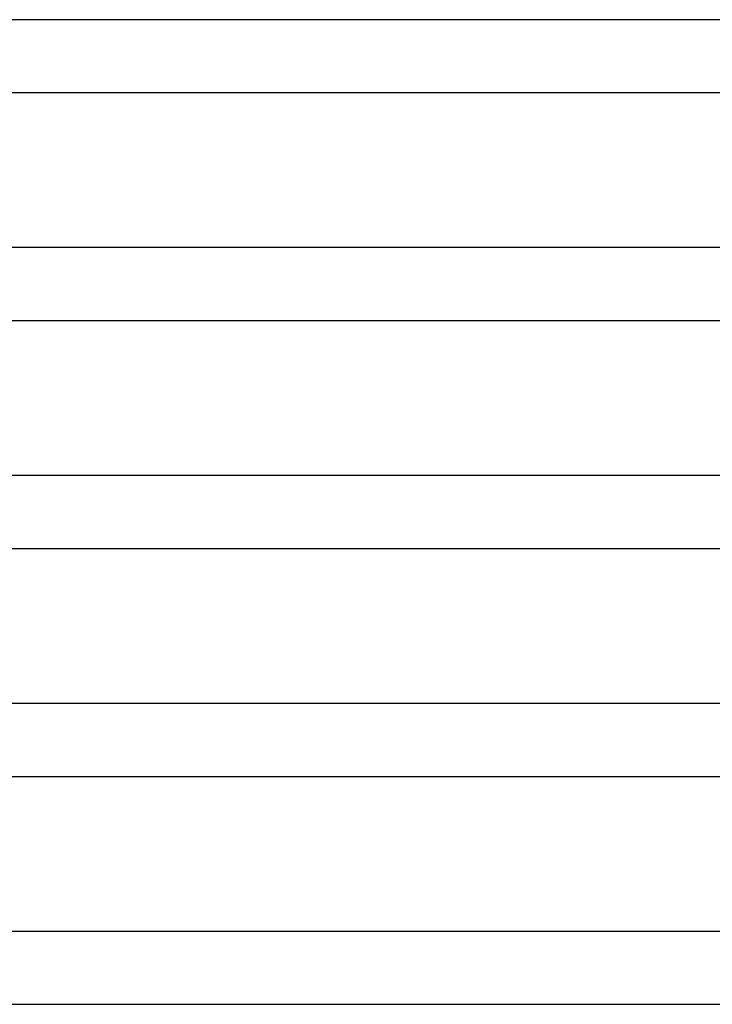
# Model space of a CAD drawing. Header units: millimetres. Extents: x -385 to 385, y -2 to 250.
# Tile 60 of 84: x 174 to 213, y 0 to 54. Entities that reach past the tile are written whole.
import ezdxf

# ---------------------------------------------------------------- set-up
doc = ezdxf.new("R2010")
doc.units = ezdxf.units.MM
doc.layers.add('THICK', color=7, linetype='Continuous')

msp = doc.modelspace()

# ---------------------------------------------------------------- linework, layer by layer
at = {"layer": 'THICK'}
for p, q in [((221.748, 54), (1.398, 54)), ((2, 50), (221.365, 50)), ((226.455, 41.5), (1.491, 41.5)), ((2, 37.5), (226.157, 37.5)), ((231.171, 29), (1.572, 29)), ((2, 25), (230.953, 25)), ((235.893, 16.5), (1.643, 16.5)), ((2, 12.5), (235.753, 12.5)), ((242.151, 4), (0.546, 4)), ((2, 0), (236.787, 0))]:
    msp.add_line(p, q, dxfattribs=at)

doc.saveas('drawing.dxf')
